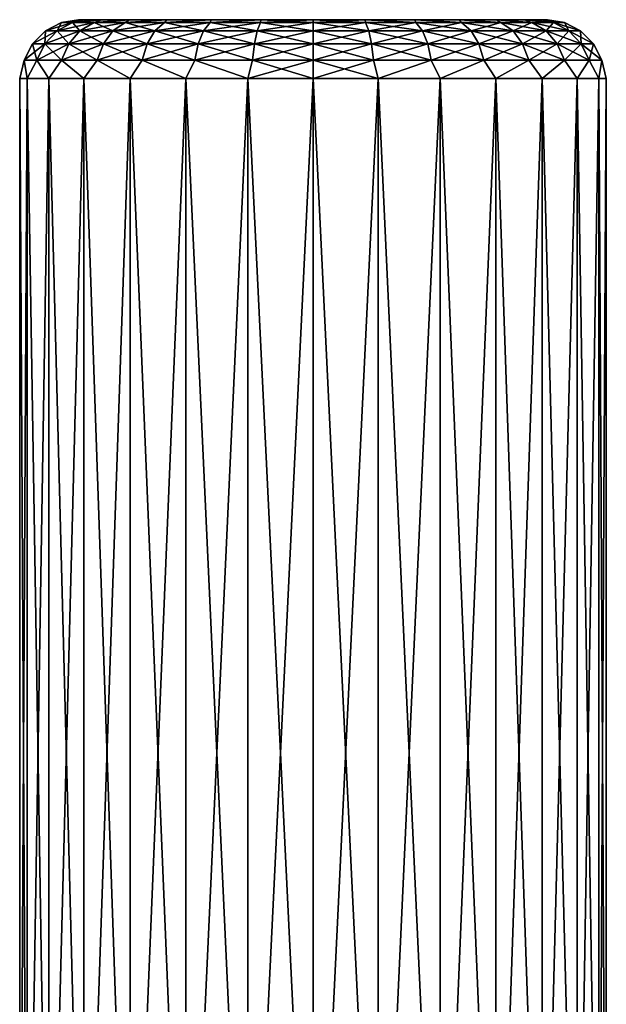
# Model space of a CAD drawing. Header units: metres. Extents: x -24 to 24, y -117 to 33.
# Tile 26 of 27: x -2.5 to 2.5, y 24.91 to 33.3. Entities that reach past the tile are written whole.
import ezdxf

# ---------------------------------------------------------------- set-up
doc = ezdxf.new("R2010")
doc.units = ezdxf.units.M
doc.layers.add('solid_ONO_BIDET_ASM_SW0002', color=7, linetype='CONTINUOUS')

msp = doc.modelspace()

# ---------------------------------------------------------------- linework, layer by layer
at = {"layer": 'solid_ONO_BIDET_ASM_SW0002'}
for points in [[(-2.281453, 33.204414, 132.239792), (-2.142706, 33.275528, 132.225204), (-2.142706, 33.275528, 131.774796)], [(-2.181742, 33.204414, 132.708893), (-2.142706, 33.275528, 132.225204), (-2.281453, 33.204414, 132.239792)], [(-2.281453, 33.204414, 131.760208), (-2.142706, 33.275528, 131.774796), (-2.049059, 33.275528, 131.334213)], [(-2.281453, 33.204414, 132.239792), (-2.142706, 33.275528, 131.774796), (-2.281453, 33.204414, 131.760208)], [(-2.281453, 33.204414, 131.760208), (-2.049059, 33.275528, 131.334213), (-2.181742, 33.204414, 131.291107)], [(-2.181742, 33.204414, 132.708893), (-2.049059, 33.275528, 132.665787), (-2.142706, 33.275528, 132.225204)], [(-1.986679, 33.204414, 133.147003), (-2.049059, 33.275528, 132.665787), (-2.181742, 33.204414, 132.708893)], [(-2.181742, 33.204414, 131.291107), (-2.049059, 33.275528, 131.334213), (-1.865859, 33.275528, 130.922745)], [(-2.181742, 33.204414, 131.291107), (-1.865859, 33.275528, 130.922745), (-1.986679, 33.204414, 130.852997)], [(-2.142706, 33.275528, 132.225204), (-1.949903, 33.299999, 132.444839), (-2, 33.299999, 131.999756)], [(-2.142706, 33.275528, 132.225204), (-2.049059, 33.275528, 132.665787), (-1.949903, 33.299999, 132.444839)], [(-2.142706, 33.275528, 131.774796), (-2, 33.299999, 131.999756), (-1.949792, 33.299999, 131.554672)], [(-2.142706, 33.275528, 131.774796), (-2.142706, 33.275528, 132.225204), (-2, 33.299999, 131.999756)], [(-2.049059, 33.275528, 131.334213), (-2.142706, 33.275528, 131.774796), (-1.949792, 33.299999, 131.554672)], [(-2.049059, 33.275528, 132.665787), (-1.802012, 33.299999, 132.867615), (-1.949903, 33.299999, 132.444839)], [(-2.049059, 33.275528, 132.665787), (-1.865859, 33.275528, 133.077255), (-1.802012, 33.299999, 132.867615)], [(-2.049059, 33.275528, 131.334213), (-1.949792, 33.299999, 131.554672), (-1.801796, 33.299999, 131.131943)], [(-1.865859, 33.275528, 130.922745), (-2.049059, 33.275528, 131.334213), (-1.801796, 33.299999, 131.131943)], [(-1.986679, 33.204414, 133.147003), (-1.865859, 33.275528, 133.077255), (-2.049059, 33.275528, 132.665787)], [(-1.949792, 33.299999, 131.554672), (-2, 33.299999, 131.999756), (-1.949903, 33.299999, 132.444839)], [(-1.704789, 33.204414, 133.535004), (-1.865859, 33.275528, 133.077255), (-1.986679, 33.204414, 133.147003)], [(-1.986679, 33.204414, 130.852997), (-1.865859, 33.275528, 130.922745), (-1.601112, 33.275528, 130.55835)], [(-1.986679, 33.204414, 130.852997), (-1.601112, 33.275528, 130.55835), (-1.704789, 33.204414, 130.464996)], [(-1.949792, 33.299999, 131.554672), (-1.949903, 33.299999, 132.444839), (-1.802012, 33.299999, 132.867615)], [(-1.801796, 33.299999, 131.131943), (-1.949792, 33.299999, 131.554672), (-1.802012, 33.299999, 132.867615)], [(-1.865859, 33.275528, 133.077255), (-1.563746, 33.299999, 133.246872), (-1.802012, 33.299999, 132.867615)], [(-1.865859, 33.275528, 133.077255), (-1.601112, 33.275528, 133.44165), (-1.563746, 33.299999, 133.246872)], [(-1.865859, 33.275528, 130.922745), (-1.801796, 33.299999, 131.131943), (-1.563436, 33.299999, 130.752731)], [(-1.601112, 33.275528, 130.55835), (-1.865859, 33.275528, 130.922745), (-1.563436, 33.299999, 130.752731)], [(-1.704789, 33.204414, 133.535004), (-1.601112, 33.275528, 133.44165), (-1.865859, 33.275528, 133.077255)], [(-1.801796, 33.299999, 131.131943), (-1.802012, 33.299999, 132.867615), (-1.563746, 33.299999, 133.246872)], [(-1.563436, 33.299999, 130.752731), (-1.801796, 33.299999, 131.131943), (-1.563746, 33.299999, 133.246872)], [(-1.348391, 33.204414, 133.855896), (-1.601112, 33.275528, 133.44165), (-1.704789, 33.204414, 133.535004)], [(-1.704789, 33.204414, 130.464996), (-1.601112, 33.275528, 130.55835), (-1.266388, 33.275528, 130.256973)], [(-1.704789, 33.204414, 130.464996), (-1.266388, 33.275528, 130.256973), (-1.348391, 33.204414, 130.144104)], [(-1.601112, 33.275528, 133.44165), (-1.247054, 33.299999, 133.563599), (-1.563746, 33.299999, 133.246872)], [(-1.601112, 33.275528, 133.44165), (-1.266388, 33.275528, 133.743027), (-1.247054, 33.299999, 133.563599)], [(-1.601112, 33.275528, 130.55835), (-1.563436, 33.299999, 130.752731), (-1.246665, 33.299999, 130.436081)], [(-1.266388, 33.275528, 130.256973), (-1.601112, 33.275528, 130.55835), (-1.246665, 33.299999, 130.436081)], [(-1.348391, 33.204414, 133.855896), (-1.266388, 33.275528, 133.743027), (-1.601112, 33.275528, 133.44165)], [(-1.563436, 33.299999, 130.752731), (-1.563746, 33.299999, 133.246872), (-1.247054, 33.299999, 133.563599)], [(-1.246665, 33.299999, 130.436081), (-1.563436, 33.299999, 130.752731), (-1.247054, 33.299999, 133.563599)], [(-0.933062, 33.204414, 134.095688), (-1.266388, 33.275528, 133.743027), (-1.348391, 33.204414, 133.855896)], [(-1.348391, 33.204414, 130.144104), (-1.266388, 33.275528, 130.256973), (-0.876318, 33.275528, 130.031754)], [(-1.348391, 33.204414, 130.144104), (-0.876318, 33.275528, 130.031754), (-0.933062, 33.204414, 129.904312)], [(-1.266388, 33.275528, 133.743027), (-0.867818, 33.299999, 133.80191), (-1.247054, 33.299999, 133.563599)], [(-1.266388, 33.275528, 133.743027), (-0.876318, 33.275528, 133.968246), (-0.867818, 33.299999, 133.80191)], [(-1.266388, 33.275528, 130.256973), (-1.246665, 33.299999, 130.436081), (-0.867372, 33.299999, 130.197876)], [(-0.876318, 33.275528, 130.031754), (-1.266388, 33.275528, 130.256973), (-0.867372, 33.299999, 130.197876)], [(-0.933062, 33.204414, 134.095688), (-0.876318, 33.275528, 133.968246), (-1.266388, 33.275528, 133.743027)], [(-1.246665, 33.299999, 130.436081), (-1.247054, 33.299999, 133.563599), (-0.867818, 33.299999, 133.80191)], [(-0.867372, 33.299999, 130.197876), (-1.246665, 33.299999, 130.436081), (-0.867818, 33.299999, 133.80191)], [(-0.476954, 33.204414, 134.243896), (-0.876318, 33.275528, 133.968246), (-0.933062, 33.204414, 134.095688)], [(-0.933062, 33.204414, 129.904312), (-0.876318, 33.275528, 130.031754), (-0.447948, 33.275528, 129.892578)], [(-0.933062, 33.204414, 129.904312), (-0.447948, 33.275528, 129.892578), (-0.476954, 33.204414, 129.756104)], [(-0.876318, 33.275528, 133.968246), (-0.445053, 33.299999, 133.94986), (-0.867818, 33.299999, 133.80191)], [(-0.876318, 33.275528, 133.968246), (-0.447948, 33.275528, 134.107422), (-0.445053, 33.299999, 133.94986)], [(-0.876318, 33.275528, 130.031754), (-0.867372, 33.299999, 130.197876), (-0.444602, 33.299999, 130.050049)], [(-0.447948, 33.275528, 129.892578), (-0.876318, 33.275528, 130.031754), (-0.444602, 33.299999, 130.050049)], [(-0.476954, 33.204414, 134.243896), (-0.447948, 33.275528, 134.107422), (-0.876318, 33.275528, 133.968246)], [(-0.867372, 33.299999, 130.197876), (-0.867818, 33.299999, 133.80191), (-0.445053, 33.299999, 133.94986)], [(-0.444602, 33.299999, 130.050049), (-0.867372, 33.299999, 130.197876), (-0.445053, 33.299999, 133.94986)], [(-0.476954, 33.204414, 129.756104), (0, 33.275528, 129.84549), (0, 33.204414, 129.705978)], [(-0.476954, 33.204414, 129.756104), (-0.447948, 33.275528, 129.892578), (0, 33.275528, 129.84549)], [(-0.476954, 33.204414, 134.243896), (0, 33.204414, 134.294022), (-0.447948, 33.275528, 134.107422)], [(-0.447948, 33.275528, 129.892578), (0, 33.299999, 130), (0, 33.275528, 129.84549)], [(-0.447948, 33.275528, 129.892578), (-0.444602, 33.299999, 130.050049), (0, 33.299999, 130)], [(-0.447948, 33.275528, 134.107422), (0, 33.275528, 134.15451), (-0.445053, 33.299999, 133.94986)], [(-0.447948, 33.275528, 134.107422), (0, 33.204414, 134.294022), (0, 33.275528, 134.15451)], [(-0.445053, 33.299999, 133.94986), (0, 33.275528, 134.15451), (0, 33.299999, 134)], [(-0.444602, 33.299999, 130.050049), (-0.445053, 33.299999, 133.94986), (0, 33.299999, 134)], [(-0.444602, 33.299999, 130.050049), (0, 33.299999, 134), (0, 33.299999, 130)], [(0, 33.299999, 130), (0, 33.299999, 134), (0.444602, 33.299999, 133.949951)], [(0.447948, 33.275528, 134.107422), (0.444602, 33.299999, 133.949951), (0, 33.299999, 134)], [(0, 33.275528, 134.15451), (0.447948, 33.275528, 134.107422), (0, 33.299999, 134)], [(0, 33.299999, 130), (0.444602, 33.299999, 133.949951), (0.445053, 33.299999, 130.05014)], [(0, 33.275528, 129.84549), (0, 33.299999, 130), (0.445053, 33.299999, 130.05014)], [(0.447948, 33.275528, 129.892578), (0, 33.275528, 129.84549), (0.445053, 33.299999, 130.05014)], [(0, 33.204414, 129.705978), (0, 33.275528, 129.84549), (0.447948, 33.275528, 129.892578)], [(0.476954, 33.204414, 129.756104), (0, 33.204414, 129.705978), (0.447948, 33.275528, 129.892578)], [(0.476954, 33.204414, 134.243896), (0.447948, 33.275528, 134.107422), (0, 33.275528, 134.15451)], [(0.476954, 33.204414, 134.243896), (0, 33.275528, 134.15451), (0, 33.204414, 134.294022)], [(0.445053, 33.299999, 130.05014), (0.444602, 33.299999, 133.949951), (0.867372, 33.299999, 133.802124)], [(0.876318, 33.275528, 133.968246), (0.867372, 33.299999, 133.802124), (0.444602, 33.299999, 133.949951)], [(0.447948, 33.275528, 134.107422), (0.876318, 33.275528, 133.968246), (0.444602, 33.299999, 133.949951)], [(0.445053, 33.299999, 130.05014), (0.867372, 33.299999, 133.802124), (0.867818, 33.299999, 130.19809)], [(0.876318, 33.275528, 130.031754), (0.445053, 33.299999, 130.05014), (0.867818, 33.299999, 130.19809)], [(0.876318, 33.275528, 130.031754), (0.447948, 33.275528, 129.892578), (0.445053, 33.299999, 130.05014)], [(0.476954, 33.204414, 129.756104), (0.447948, 33.275528, 129.892578), (0.876318, 33.275528, 130.031754)], [(0.933062, 33.204414, 134.095688), (0.876318, 33.275528, 133.968246), (0.447948, 33.275528, 134.107422)], [(0.933062, 33.204414, 134.095688), (0.447948, 33.275528, 134.107422), (0.476954, 33.204414, 134.243896)], [(0.476954, 33.204414, 129.756104), (0.876318, 33.275528, 130.031754), (0.933062, 33.204414, 129.904312)], [(0.867818, 33.299999, 130.19809), (0.867372, 33.299999, 133.802124), (1.246665, 33.299999, 133.563919)], [(1.266388, 33.275528, 133.743027), (1.246665, 33.299999, 133.563919), (0.867372, 33.299999, 133.802124)], [(0.876318, 33.275528, 133.968246), (1.266388, 33.275528, 133.743027), (0.867372, 33.299999, 133.802124)], [(0.867818, 33.299999, 130.19809), (1.246665, 33.299999, 133.563919), (1.247054, 33.299999, 130.436401)], [(1.266388, 33.275528, 130.256973), (0.867818, 33.299999, 130.19809), (1.247054, 33.299999, 130.436401)], [(1.266388, 33.275528, 130.256973), (0.876318, 33.275528, 130.031754), (0.867818, 33.299999, 130.19809)], [(0.933062, 33.204414, 129.904312), (0.876318, 33.275528, 130.031754), (1.266388, 33.275528, 130.256973)], [(1.348391, 33.204414, 133.855896), (1.266388, 33.275528, 133.743027), (0.876318, 33.275528, 133.968246)], [(1.348391, 33.204414, 133.855896), (0.876318, 33.275528, 133.968246), (0.933062, 33.204414, 134.095688)], [(0.933062, 33.204414, 129.904312), (1.266388, 33.275528, 130.256973), (1.348391, 33.204414, 130.144104)], [(1.247054, 33.299999, 130.436401), (1.246665, 33.299999, 133.563919), (1.563436, 33.299999, 133.247269)], [(1.601112, 33.275528, 133.44165), (1.563436, 33.299999, 133.247269), (1.246665, 33.299999, 133.563919)], [(1.266388, 33.275528, 133.743027), (1.601112, 33.275528, 133.44165), (1.246665, 33.299999, 133.563919)], [(1.247054, 33.299999, 130.436401), (1.563436, 33.299999, 133.247269), (1.563746, 33.299999, 130.753128)], [(1.601112, 33.275528, 130.55835), (1.247054, 33.299999, 130.436401), (1.563746, 33.299999, 130.753128)], [(1.601112, 33.275528, 130.55835), (1.266388, 33.275528, 130.256973), (1.247054, 33.299999, 130.436401)], [(1.348391, 33.204414, 130.144104), (1.266388, 33.275528, 130.256973), (1.601112, 33.275528, 130.55835)], [(1.704789, 33.204414, 133.535004), (1.601112, 33.275528, 133.44165), (1.266388, 33.275528, 133.743027)], [(1.704789, 33.204414, 133.535004), (1.266388, 33.275528, 133.743027), (1.348391, 33.204414, 133.855896)], [(1.348391, 33.204414, 130.144104), (1.601112, 33.275528, 130.55835), (1.704789, 33.204414, 130.464996)], [(1.563746, 33.299999, 130.753128), (1.563436, 33.299999, 133.247269), (1.801796, 33.299999, 132.868057)], [(1.865859, 33.275528, 133.077255), (1.801796, 33.299999, 132.868057), (1.563436, 33.299999, 133.247269)], [(1.601112, 33.275528, 133.44165), (1.865859, 33.275528, 133.077255), (1.563436, 33.299999, 133.247269)], [(1.563746, 33.299999, 130.753128), (1.801796, 33.299999, 132.868057), (1.802012, 33.299999, 131.132385)], [(1.865859, 33.275528, 130.922745), (1.563746, 33.299999, 130.753128), (1.802012, 33.299999, 131.132385)], [(1.865859, 33.275528, 130.922745), (1.601112, 33.275528, 130.55835), (1.563746, 33.299999, 130.753128)], [(1.704789, 33.204414, 130.464996), (1.601112, 33.275528, 130.55835), (1.865859, 33.275528, 130.922745)], [(1.986679, 33.204414, 133.147003), (1.865859, 33.275528, 133.077255), (1.601112, 33.275528, 133.44165)], [(1.986679, 33.204414, 133.147003), (1.601112, 33.275528, 133.44165), (1.704789, 33.204414, 133.535004)], [(1.704789, 33.204414, 130.464996), (1.865859, 33.275528, 130.922745), (1.986679, 33.204414, 130.852997)], [(1.802012, 33.299999, 131.132385), (1.801796, 33.299999, 132.868057), (1.949792, 33.299999, 132.445328)], [(2.049059, 33.275528, 132.665787), (1.949792, 33.299999, 132.445328), (1.801796, 33.299999, 132.868057)], [(1.865859, 33.275528, 133.077255), (2.049059, 33.275528, 132.665787), (1.801796, 33.299999, 132.868057)], [(1.802012, 33.299999, 131.132385), (1.949792, 33.299999, 132.445328), (1.949903, 33.299999, 131.555161)], [(2.049059, 33.275528, 131.334213), (1.802012, 33.299999, 131.132385), (1.949903, 33.299999, 131.555161)], [(2.049059, 33.275528, 131.334213), (1.865859, 33.275528, 130.922745), (1.802012, 33.299999, 131.132385)], [(1.986679, 33.204414, 130.852997), (1.865859, 33.275528, 130.922745), (2.049059, 33.275528, 131.334213)], [(2.181742, 33.204414, 132.708893), (2.049059, 33.275528, 132.665787), (1.865859, 33.275528, 133.077255)], [(2.181742, 33.204414, 132.708893), (1.865859, 33.275528, 133.077255), (1.986679, 33.204414, 133.147003)], [(1.949903, 33.299999, 131.555161), (1.949792, 33.299999, 132.445328), (2, 33.299999, 132.000244)], [(2.142706, 33.275528, 132.225204), (2, 33.299999, 132.000244), (1.949792, 33.299999, 132.445328)], [(2.049059, 33.275528, 132.665787), (2.142706, 33.275528, 132.225204), (1.949792, 33.299999, 132.445328)], [(2.142706, 33.275528, 131.774796), (1.949903, 33.299999, 131.555161), (2, 33.299999, 132.000244)], [(2.142706, 33.275528, 131.774796), (2.049059, 33.275528, 131.334213), (1.949903, 33.299999, 131.555161)], [(1.986679, 33.204414, 130.852997), (2.049059, 33.275528, 131.334213), (2.181742, 33.204414, 131.291107)], [(2.142706, 33.275528, 132.225204), (2.142706, 33.275528, 131.774796), (2, 33.299999, 132.000244)], [(2.181742, 33.204414, 131.291107), (2.049059, 33.275528, 131.334213), (2.142706, 33.275528, 131.774796)], [(2.281453, 33.204414, 132.239792), (2.142706, 33.275528, 132.225204), (2.049059, 33.275528, 132.665787)], [(2.281453, 33.204414, 132.239792), (2.049059, 33.275528, 132.665787), (2.181742, 33.204414, 132.708893)], [(2.281453, 33.204414, 131.760208), (2.142706, 33.275528, 131.774796), (2.142706, 33.275528, 132.225204)], [(2.181742, 33.204414, 131.291107), (2.142706, 33.275528, 131.774796), (2.281453, 33.204414, 131.760208)], [(2.281453, 33.204414, 131.760208), (2.142706, 33.275528, 132.225204), (2.281453, 33.204414, 132.239792)], [(-2.181742, 33.204414, 131.291107), (-2.286999, 33.093639, 131.256912), (-2.39152, 33.093639, 131.748642)], [(-2.281453, 33.204414, 131.760208), (-2.39152, 33.093639, 131.748642), (-2.39152, 33.093639, 132.251358)], [(-2.281453, 33.204414, 131.760208), (-2.181742, 33.204414, 131.291107), (-2.39152, 33.093639, 131.748642)], [(-2.281453, 33.204414, 132.239792), (-2.39152, 33.093639, 132.251358), (-2.286999, 33.093639, 132.743088)], [(-2.281453, 33.204414, 132.239792), (-2.281453, 33.204414, 131.760208), (-2.39152, 33.093639, 132.251358)], [(-1.986679, 33.204414, 130.852997), (-2.082525, 33.093639, 130.797653), (-2.286999, 33.093639, 131.256912)], [(-2.181742, 33.204414, 131.291107), (-1.986679, 33.204414, 130.852997), (-2.286999, 33.093639, 131.256912)], [(-2.181742, 33.204414, 132.708893), (-2.286999, 33.093639, 132.743088), (-2.082525, 33.093639, 133.202347)], [(-2.181742, 33.204414, 132.708893), (-2.281453, 33.204414, 132.239792), (-2.286999, 33.093639, 132.743088)], [(-1.986679, 33.204414, 133.147003), (-2.181742, 33.204414, 132.708893), (-2.082525, 33.093639, 133.202347)], [(-1.704789, 33.204414, 130.464996), (-1.787035, 33.093639, 130.390945), (-2.082525, 33.093639, 130.797653)], [(-1.986679, 33.204414, 130.852997), (-1.704789, 33.204414, 130.464996), (-2.082525, 33.093639, 130.797653)], [(-1.986679, 33.204414, 133.147003), (-2.082525, 33.093639, 133.202347), (-1.787035, 33.093639, 133.609055)], [(-1.704789, 33.204414, 133.535004), (-1.986679, 33.204414, 133.147003), (-1.787035, 33.093639, 133.609055)], [(-1.348391, 33.204414, 130.144104), (-1.413443, 33.093639, 130.054565), (-1.787035, 33.093639, 130.390945)], [(-1.704789, 33.204414, 130.464996), (-1.348391, 33.204414, 130.144104), (-1.787035, 33.093639, 130.390945)], [(-1.704789, 33.204414, 133.535004), (-1.787035, 33.093639, 133.609055), (-1.413443, 33.093639, 133.945435)], [(-1.348391, 33.204414, 133.855896), (-1.704789, 33.204414, 133.535004), (-1.413443, 33.093639, 133.945435)], [(-0.933062, 33.204414, 129.904312), (-0.978077, 33.093639, 129.803207), (-1.413443, 33.093639, 130.054565)], [(-1.348391, 33.204414, 130.144104), (-0.933062, 33.204414, 129.904312), (-1.413443, 33.093639, 130.054565)], [(-1.348391, 33.204414, 133.855896), (-1.413443, 33.093639, 133.945435), (-0.978077, 33.093639, 134.196793)], [(-0.933062, 33.204414, 134.095688), (-1.348391, 33.204414, 133.855896), (-0.978077, 33.093639, 134.196793)], [(-0.476954, 33.204414, 129.756104), (-0.499964, 33.093639, 129.647858), (-0.978077, 33.093639, 129.803207)], [(-0.933062, 33.204414, 129.904312), (-0.476954, 33.204414, 129.756104), (-0.978077, 33.093639, 129.803207)], [(-0.933062, 33.204414, 134.095688), (-0.978077, 33.093639, 134.196793), (-0.499964, 33.093639, 134.352142)], [(-0.476954, 33.204414, 134.243896), (-0.933062, 33.204414, 134.095688), (-0.499964, 33.093639, 134.352142)], [(-0.499964, 33.093639, 129.647858), (0, 33.204414, 129.705978), (0, 33.093639, 129.595306)], [(-0.476954, 33.204414, 134.243896), (-0.499964, 33.093639, 134.352142), (0, 33.093639, 134.404694)], [(-0.476954, 33.204414, 129.756104), (0, 33.204414, 129.705978), (-0.499964, 33.093639, 129.647858)], [(-0.476954, 33.204414, 134.243896), (0, 33.093639, 134.404694), (0, 33.204414, 134.294022)], [(0.476954, 33.204414, 129.756104), (0.499964, 33.093639, 129.647858), (0, 33.093639, 129.595306)], [(0.476954, 33.204414, 129.756104), (0, 33.093639, 129.595306), (0, 33.204414, 129.705978)], [(0, 33.204414, 134.294022), (0, 33.093639, 134.404694), (0.499964, 33.093639, 134.352142)], [(0.476954, 33.204414, 134.243896), (0, 33.204414, 134.294022), (0.499964, 33.093639, 134.352142)], [(0.476954, 33.204414, 134.243896), (0.499964, 33.093639, 134.352142), (0.978077, 33.093639, 134.196793)], [(0.933062, 33.204414, 134.095688), (0.476954, 33.204414, 134.243896), (0.978077, 33.093639, 134.196793)], [(0.476954, 33.204414, 129.756104), (0.933062, 33.204414, 129.904312), (0.499964, 33.093639, 129.647858)], [(0.933062, 33.204414, 129.904312), (0.978077, 33.093639, 129.803207), (0.499964, 33.093639, 129.647858)], [(0.933062, 33.204414, 134.095688), (0.978077, 33.093639, 134.196793), (1.413443, 33.093639, 133.945435)], [(1.348391, 33.204414, 133.855896), (0.933062, 33.204414, 134.095688), (1.413443, 33.093639, 133.945435)], [(0.933062, 33.204414, 129.904312), (1.348391, 33.204414, 130.144104), (0.978077, 33.093639, 129.803207)], [(1.348391, 33.204414, 130.144104), (1.413443, 33.093639, 130.054565), (0.978077, 33.093639, 129.803207)], [(1.348391, 33.204414, 133.855896), (1.413443, 33.093639, 133.945435), (1.787035, 33.093639, 133.609055)], [(1.704789, 33.204414, 133.535004), (1.348391, 33.204414, 133.855896), (1.787035, 33.093639, 133.609055)], [(1.348391, 33.204414, 130.144104), (1.704789, 33.204414, 130.464996), (1.413443, 33.093639, 130.054565)], [(1.704789, 33.204414, 130.464996), (1.787035, 33.093639, 130.390945), (1.413443, 33.093639, 130.054565)], [(1.704789, 33.204414, 133.535004), (1.787035, 33.093639, 133.609055), (2.082525, 33.093639, 133.202347)], [(1.986679, 33.204414, 133.147003), (1.704789, 33.204414, 133.535004), (2.082525, 33.093639, 133.202347)], [(1.704789, 33.204414, 130.464996), (1.986679, 33.204414, 130.852997), (1.787035, 33.093639, 130.390945)], [(1.986679, 33.204414, 130.852997), (2.082525, 33.093639, 130.797653), (1.787035, 33.093639, 130.390945)], [(1.986679, 33.204414, 133.147003), (2.082525, 33.093639, 133.202347), (2.286999, 33.093639, 132.743088)], [(2.181742, 33.204414, 132.708893), (1.986679, 33.204414, 133.147003), (2.286999, 33.093639, 132.743088)], [(1.986679, 33.204414, 130.852997), (2.181742, 33.204414, 131.291107), (2.082525, 33.093639, 130.797653)], [(2.181742, 33.204414, 131.291107), (2.286999, 33.093639, 131.256912), (2.082525, 33.093639, 130.797653)], [(2.181742, 33.204414, 132.708893), (2.286999, 33.093639, 132.743088), (2.39152, 33.093639, 132.251358)], [(2.281453, 33.204414, 132.239792), (2.181742, 33.204414, 132.708893), (2.39152, 33.093639, 132.251358)], [(2.181742, 33.204414, 131.291107), (2.281453, 33.204414, 131.760208), (2.286999, 33.093639, 131.256912)], [(2.281453, 33.204414, 132.239792), (2.39152, 33.093639, 132.251358), (2.39152, 33.093639, 131.748642)], [(2.281453, 33.204414, 131.760208), (2.39152, 33.093639, 131.748642), (2.286999, 33.093639, 131.256912)], [(2.281453, 33.204414, 131.760208), (2.281453, 33.204414, 132.239792), (2.39152, 33.093639, 131.748642)], [(-2.286999, 33.093639, 131.256912), (-2.354506, 32.95406, 131.23497), (-2.462112, 32.95406, 131.741226)], [(-2.39152, 33.093639, 131.748642), (-2.462112, 32.95406, 131.741226), (-2.462112, 32.95406, 132.258774)], [(-2.39152, 33.093639, 131.748642), (-2.286999, 33.093639, 131.256912), (-2.462112, 32.95406, 131.741226)], [(-2.39152, 33.093639, 132.251358), (-2.462112, 32.95406, 132.258774), (-2.354506, 32.95406, 132.76503)], [(-2.39152, 33.093639, 132.251358), (-2.39152, 33.093639, 131.748642), (-2.462112, 32.95406, 132.258774)], [(-2.286999, 33.093639, 132.743088), (-2.39152, 33.093639, 132.251358), (-2.354506, 32.95406, 132.76503)], [(-2.082525, 33.093639, 130.797653), (-2.143996, 32.95406, 130.762161), (-2.354506, 32.95406, 131.23497)], [(-2.286999, 33.093639, 131.256912), (-2.082525, 33.093639, 130.797653), (-2.354506, 32.95406, 131.23497)], [(-2.286999, 33.093639, 132.743088), (-2.354506, 32.95406, 132.76503), (-2.143996, 32.95406, 133.237839)], [(-2.082525, 33.093639, 133.202347), (-2.286999, 33.093639, 132.743088), (-2.143996, 32.95406, 133.237839)], [(-1.787035, 33.093639, 130.390945), (-1.839784, 32.95406, 130.343445), (-2.143996, 32.95406, 130.762161)], [(-2.082525, 33.093639, 130.797653), (-1.787035, 33.093639, 130.390945), (-2.143996, 32.95406, 130.762161)], [(-2.082525, 33.093639, 133.202347), (-2.143996, 32.95406, 133.237839), (-1.839784, 32.95406, 133.656555)], [(-1.787035, 33.093639, 133.609055), (-2.082525, 33.093639, 133.202347), (-1.839784, 32.95406, 133.656555)], [(-1.413443, 33.093639, 130.054565), (-1.455164, 32.95406, 129.997131), (-1.839784, 32.95406, 130.343445)], [(-1.787035, 33.093639, 130.390945), (-1.413443, 33.093639, 130.054565), (-1.839784, 32.95406, 130.343445)], [(-1.787035, 33.093639, 133.609055), (-1.839784, 32.95406, 133.656555), (-1.455164, 32.95406, 134.002869)], [(-1.413443, 33.093639, 133.945435), (-1.787035, 33.093639, 133.609055), (-1.455164, 32.95406, 134.002869)], [(-0.978077, 33.093639, 129.803207), (-1.006947, 32.95406, 129.738358), (-1.455164, 32.95406, 129.997131)], [(-1.413443, 33.093639, 130.054565), (-0.978077, 33.093639, 129.803207), (-1.455164, 32.95406, 129.997131)], [(-1.413443, 33.093639, 133.945435), (-1.455164, 32.95406, 134.002869), (-1.006947, 32.95406, 134.261642)], [(-0.978077, 33.093639, 134.196793), (-1.413443, 33.093639, 133.945435), (-1.006947, 32.95406, 134.261642)], [(-0.499964, 33.093639, 129.647858), (-0.514722, 32.95406, 129.57843), (-1.006947, 32.95406, 129.738358)], [(-0.978077, 33.093639, 129.803207), (-0.499964, 33.093639, 129.647858), (-1.006947, 32.95406, 129.738358)], [(-0.978077, 33.093639, 134.196793), (-1.006947, 32.95406, 134.261642), (-0.514722, 32.95406, 134.42157)], [(-0.499964, 33.093639, 134.352142), (-0.978077, 33.093639, 134.196793), (-0.514722, 32.95406, 134.42157)], [(-0.499964, 33.093639, 134.352142), (-0.514722, 32.95406, 134.42157), (0, 32.95406, 134.475677)], [(-0.514722, 32.95406, 129.57843), (0, 33.093639, 129.595306), (0, 32.95406, 129.524323)], [(-0.499964, 33.093639, 129.647858), (0, 33.093639, 129.595306), (-0.514722, 32.95406, 129.57843)], [(-0.499964, 33.093639, 134.352142), (0, 32.95406, 134.475677), (0, 33.093639, 134.404694)], [(0, 33.093639, 134.404694), (0, 32.95406, 134.475677), (0.514722, 32.95406, 134.42157)], [(0.499964, 33.093639, 134.352142), (0, 33.093639, 134.404694), (0.514722, 32.95406, 134.42157)], [(0.499964, 33.093639, 129.647858), (0.514722, 32.95406, 129.57843), (0, 32.95406, 129.524323)], [(0.499964, 33.093639, 129.647858), (0, 32.95406, 129.524323), (0, 33.093639, 129.595306)], [(0.499964, 33.093639, 134.352142), (0.514722, 32.95406, 134.42157), (1.006947, 32.95406, 134.261642)], [(0.978077, 33.093639, 134.196793), (0.499964, 33.093639, 134.352142), (1.006947, 32.95406, 134.261642)], [(0.499964, 33.093639, 129.647858), (0.978077, 33.093639, 129.803207), (0.514722, 32.95406, 129.57843)], [(0.978077, 33.093639, 129.803207), (1.006947, 32.95406, 129.738358), (0.514722, 32.95406, 129.57843)], [(0.978077, 33.093639, 134.196793), (1.006947, 32.95406, 134.261642), (1.455164, 32.95406, 134.002869)], [(1.413443, 33.093639, 133.945435), (0.978077, 33.093639, 134.196793), (1.455164, 32.95406, 134.002869)], [(0.978077, 33.093639, 129.803207), (1.413443, 33.093639, 130.054565), (1.006947, 32.95406, 129.738358)], [(1.413443, 33.093639, 130.054565), (1.455164, 32.95406, 129.997131), (1.006947, 32.95406, 129.738358)], [(1.413443, 33.093639, 133.945435), (1.455164, 32.95406, 134.002869), (1.839784, 32.95406, 133.656555)], [(1.787035, 33.093639, 133.609055), (1.413443, 33.093639, 133.945435), (1.839784, 32.95406, 133.656555)], [(1.413443, 33.093639, 130.054565), (1.787035, 33.093639, 130.390945), (1.455164, 32.95406, 129.997131)], [(1.787035, 33.093639, 130.390945), (1.839784, 32.95406, 130.343445), (1.455164, 32.95406, 129.997131)], [(1.787035, 33.093639, 133.609055), (1.839784, 32.95406, 133.656555), (2.143996, 32.95406, 133.237839)], [(2.082525, 33.093639, 133.202347), (1.787035, 33.093639, 133.609055), (2.143996, 32.95406, 133.237839)], [(1.787035, 33.093639, 130.390945), (2.082525, 33.093639, 130.797653), (1.839784, 32.95406, 130.343445)], [(2.082525, 33.093639, 130.797653), (2.143996, 32.95406, 130.762161), (1.839784, 32.95406, 130.343445)], [(2.082525, 33.093639, 133.202347), (2.143996, 32.95406, 133.237839), (2.354506, 32.95406, 132.76503)], [(2.286999, 33.093639, 132.743088), (2.082525, 33.093639, 133.202347), (2.354506, 32.95406, 132.76503)], [(2.082525, 33.093639, 130.797653), (2.286999, 33.093639, 131.256912), (2.143996, 32.95406, 130.762161)], [(2.286999, 33.093639, 131.256912), (2.354506, 32.95406, 131.23497), (2.143996, 32.95406, 130.762161)], [(2.286999, 33.093639, 132.743088), (2.354506, 32.95406, 132.76503), (2.462112, 32.95406, 132.258774)], [(2.39152, 33.093639, 132.251358), (2.286999, 33.093639, 132.743088), (2.462112, 32.95406, 132.258774)], [(2.286999, 33.093639, 131.256912), (2.39152, 33.093639, 131.748642), (2.354506, 32.95406, 131.23497)], [(2.39152, 33.093639, 131.748642), (2.462112, 32.95406, 131.741226), (2.354506, 32.95406, 131.23497)], [(2.39152, 33.093639, 132.251358), (2.462112, 32.95406, 132.258774), (2.462112, 32.95406, 131.741226)], [(2.39152, 33.093639, 131.748642), (2.39152, 33.093639, 132.251358), (2.462112, 32.95406, 131.741226)], [(-2.462112, 32.95406, 132.258774), (-2.5, 32.799999, 131.999985), (-2.437324, 32.799999, 132.55629)], [(-2.462112, 32.95406, 131.741226), (-2.437317, 32.799999, 131.44368), (-2.5, 32.799999, 131.999985)], [(-2.462112, 32.95406, 132.258774), (-2.462112, 32.95406, 131.741226), (-2.5, 32.799999, 131.999985)], [(-2.354506, 32.95406, 132.76503), (-2.462112, 32.95406, 132.258774), (-2.437324, 32.799999, 132.55629)], [(-2.462112, 32.95406, 131.741226), (-2.354506, 32.95406, 131.23497), (-2.437317, 32.799999, 131.44368)], [(-2.354506, 32.95406, 132.76503), (-2.437324, 32.799999, 132.55629), (-2.252432, 32.799999, 133.084686)], [(-2.354506, 32.95406, 131.23497), (-2.252417, 32.799999, 130.915283), (-2.437317, 32.799999, 131.44368)], [(-2.143996, 32.95406, 133.237839), (-2.354506, 32.95406, 132.76503), (-2.252432, 32.799999, 133.084686)], [(-2.354506, 32.95406, 131.23497), (-2.143996, 32.95406, 130.762161), (-2.252417, 32.799999, 130.915283)], [(-2.143996, 32.95406, 133.237839), (-2.252432, 32.799999, 133.084686), (-1.954594, 32.799999, 133.558701)], [(-2.143996, 32.95406, 130.762161), (-1.954573, 32.799999, 130.441269), (-2.252417, 32.799999, 130.915283)], [(-1.839784, 32.95406, 133.656555), (-2.143996, 32.95406, 133.237839), (-1.954594, 32.799999, 133.558701)], [(-2.143996, 32.95406, 130.762161), (-1.839784, 32.95406, 130.343445), (-1.954573, 32.799999, 130.441269)], [(-1.839784, 32.95406, 133.656555), (-1.954594, 32.799999, 133.558701), (-1.558745, 32.799999, 133.954559)], [(-1.839784, 32.95406, 130.343445), (-1.558719, 32.799999, 130.04541), (-1.954573, 32.799999, 130.441269)], [(-1.455164, 32.95406, 134.002869), (-1.839784, 32.95406, 133.656555), (-1.558745, 32.799999, 133.954559)], [(-1.839784, 32.95406, 130.343445), (-1.455164, 32.95406, 129.997131), (-1.558719, 32.799999, 130.04541)], [(-1.455164, 32.95406, 134.002869), (-1.558745, 32.799999, 133.954559), (-1.084736, 32.799999, 134.252411)], [(-1.455164, 32.95406, 129.997131), (-1.084705, 32.799999, 129.747574), (-1.558719, 32.799999, 130.04541)], [(-1.006947, 32.95406, 134.261642), (-1.455164, 32.95406, 134.002869), (-1.084736, 32.799999, 134.252411)], [(-1.455164, 32.95406, 129.997131), (-1.006947, 32.95406, 129.738358), (-1.084705, 32.799999, 129.747574)], [(-1.006947, 32.95406, 134.261642), (-1.084736, 32.799999, 134.252411), (-0.556335, 32.799999, 134.437317)], [(-1.006947, 32.95406, 129.738358), (-0.5563, 32.799999, 129.562683), (-1.084705, 32.799999, 129.747574)], [(-0.514722, 32.95406, 134.42157), (-1.006947, 32.95406, 134.261642), (-0.556335, 32.799999, 134.437317)], [(-1.006947, 32.95406, 129.738358), (-0.514722, 32.95406, 129.57843), (-0.5563, 32.799999, 129.562683)], [(-0.514722, 32.95406, 134.42157), (-0.556335, 32.799999, 134.437317), (0, 32.799999, 134.5)], [(-0.5563, 32.799999, 129.562683), (0, 32.95406, 129.524323), (0, 32.799999, 129.5)], [(-0.514722, 32.95406, 129.57843), (0, 32.95406, 129.524323), (-0.5563, 32.799999, 129.562683)], [(-0.514722, 32.95406, 134.42157), (0, 32.799999, 134.5), (0, 32.95406, 134.475677)], [(0, 32.95406, 134.475677), (0, 32.799999, 134.5), (0.5563, 32.799999, 134.437317)], [(0.514722, 32.95406, 134.42157), (0, 32.95406, 134.475677), (0.5563, 32.799999, 134.437317)], [(0.514722, 32.95406, 129.57843), (0.556335, 32.799999, 129.562683), (0, 32.799999, 129.5)], [(0, 32.95406, 129.524323), (0.514722, 32.95406, 129.57843), (0, 32.799999, 129.5)], [(1.006947, 32.95406, 134.261642), (0.514722, 32.95406, 134.42157), (0.5563, 32.799999, 134.437317)], [(0.514722, 32.95406, 129.57843), (1.006947, 32.95406, 129.738358), (0.556335, 32.799999, 129.562683)], [(1.006947, 32.95406, 134.261642), (0.5563, 32.799999, 134.437317), (1.084705, 32.799999, 134.252426)], [(1.006947, 32.95406, 129.738358), (1.084736, 32.799999, 129.747589), (0.556335, 32.799999, 129.562683)], [(1.455164, 32.95406, 134.002869), (1.006947, 32.95406, 134.261642), (1.084705, 32.799999, 134.252426)], [(1.006947, 32.95406, 129.738358), (1.455164, 32.95406, 129.997131), (1.084736, 32.799999, 129.747589)], [(1.455164, 32.95406, 134.002869), (1.084705, 32.799999, 134.252426), (1.558719, 32.799999, 133.95459)], [(1.455164, 32.95406, 129.997131), (1.558745, 32.799999, 130.045441), (1.084736, 32.799999, 129.747589)], [(1.839784, 32.95406, 133.656555), (1.455164, 32.95406, 134.002869), (1.558719, 32.799999, 133.95459)], [(1.455164, 32.95406, 129.997131), (1.839784, 32.95406, 130.343445), (1.558745, 32.799999, 130.045441)], [(1.839784, 32.95406, 133.656555), (1.558719, 32.799999, 133.95459), (1.954573, 32.799999, 133.558731)], [(1.839784, 32.95406, 130.343445), (1.954594, 32.799999, 130.441299), (1.558745, 32.799999, 130.045441)], [(2.143996, 32.95406, 133.237839), (1.839784, 32.95406, 133.656555), (1.954573, 32.799999, 133.558731)], [(1.839784, 32.95406, 130.343445), (2.143996, 32.95406, 130.762161), (1.954594, 32.799999, 130.441299)], [(2.143996, 32.95406, 133.237839), (1.954573, 32.799999, 133.558731), (2.252417, 32.799999, 133.084717)], [(2.143996, 32.95406, 130.762161), (2.252432, 32.799999, 130.915314), (1.954594, 32.799999, 130.441299)], [(2.354506, 32.95406, 132.76503), (2.143996, 32.95406, 133.237839), (2.252417, 32.799999, 133.084717)], [(2.143996, 32.95406, 130.762161), (2.354506, 32.95406, 131.23497), (2.252432, 32.799999, 130.915314)], [(2.354506, 32.95406, 132.76503), (2.252417, 32.799999, 133.084717), (2.437317, 32.799999, 132.55632)], [(2.354506, 32.95406, 131.23497), (2.437324, 32.799999, 131.44371), (2.252432, 32.799999, 130.915314)], [(2.462112, 32.95406, 132.258774), (2.354506, 32.95406, 132.76503), (2.437317, 32.799999, 132.55632)], [(2.354506, 32.95406, 131.23497), (2.462112, 32.95406, 131.741226), (2.437324, 32.799999, 131.44371)], [(2.462112, 32.95406, 132.258774), (2.437317, 32.799999, 132.55632), (2.5, 32.799999, 132.000015)], [(2.462112, 32.95406, 131.741226), (2.5, 32.799999, 132.000015), (2.437324, 32.799999, 131.44371)], [(2.462112, 32.95406, 131.741226), (2.462112, 32.95406, 132.258774), (2.5, 32.799999, 132.000015)], [(-2.437324, 21.299999, 132.55629), (-2.437324, 32.799999, 132.55629), (-2.5, 32.799999, 131.999985)], [(-2.5, 21.299999, 131.999985), (-2.5, 32.799999, 131.999985), (-2.437317, 32.799999, 131.44368)], [(-2.5, 21.299999, 131.999985), (-2.437324, 21.299999, 132.55629), (-2.5, 32.799999, 131.999985)], [(-2.437316, 21.299999, 131.44368), (-2.5, 21.299999, 131.999985), (-2.437317, 32.799999, 131.44368)], [(-2.252432, 21.299999, 133.084686), (-2.252432, 32.799999, 133.084686), (-2.437324, 32.799999, 132.55629)], [(-2.437324, 21.299999, 132.55629), (-2.252432, 21.299999, 133.084686), (-2.437324, 32.799999, 132.55629)], [(-2.437316, 21.299999, 131.44368), (-2.437317, 32.799999, 131.44368), (-2.252417, 32.799999, 130.915283)], [(-2.252417, 21.299999, 130.915283), (-2.437316, 21.299999, 131.44368), (-2.252417, 32.799999, 130.915283)], [(-1.954594, 21.299999, 133.558701), (-1.954594, 32.799999, 133.558701), (-2.252432, 32.799999, 133.084686)], [(-2.252432, 21.299999, 133.084686), (-1.954594, 21.299999, 133.558701), (-2.252432, 32.799999, 133.084686)], [(-2.252417, 21.299999, 130.915283), (-2.252417, 32.799999, 130.915283), (-1.954573, 32.799999, 130.441269)], [(-1.954572, 21.299999, 130.441269), (-2.252417, 21.299999, 130.915283), (-1.954573, 32.799999, 130.441269)], [(-1.558746, 21.299999, 133.954559), (-1.558745, 32.799999, 133.954559), (-1.954594, 32.799999, 133.558701)], [(-1.954594, 21.299999, 133.558701), (-1.558746, 21.299999, 133.954559), (-1.954594, 32.799999, 133.558701)], [(-1.954572, 21.299999, 130.441269), (-1.954573, 32.799999, 130.441269), (-1.558719, 32.799999, 130.04541)], [(-1.558719, 21.299999, 130.04541), (-1.954572, 21.299999, 130.441269), (-1.558719, 32.799999, 130.04541)], [(-1.558746, 21.299999, 133.954559), (-1.084737, 21.299999, 134.252411), (-1.558745, 32.799999, 133.954559)], [(-1.084737, 21.299999, 134.252411), (-1.084736, 32.799999, 134.252411), (-1.558745, 32.799999, 133.954559)], [(-1.558719, 21.299999, 130.04541), (-1.558719, 32.799999, 130.04541), (-1.084705, 32.799999, 129.747574)], [(-1.084705, 21.299999, 129.747574), (-1.558719, 21.299999, 130.04541), (-1.084705, 32.799999, 129.747574)], [(-1.084737, 21.299999, 134.252411), (-0.556335, 21.299999, 134.437317), (-1.084736, 32.799999, 134.252411)], [(-0.556335, 21.299999, 134.437317), (-0.556335, 32.799999, 134.437317), (-1.084736, 32.799999, 134.252411)], [(-1.084705, 21.299999, 129.747574), (-1.084705, 32.799999, 129.747574), (-0.5563, 32.799999, 129.562683)], [(-0.5563, 21.299999, 129.562683), (-1.084705, 21.299999, 129.747574), (-0.5563, 32.799999, 129.562683)], [(-0.556335, 32.799999, 134.437317), (0, 21.299999, 134.5), (0, 32.799999, 134.5)], [(-0.556335, 21.299999, 134.437317), (0, 21.299999, 134.5), (-0.556335, 32.799999, 134.437317)], [(-0.5563, 21.299999, 129.562683), (0, 32.799999, 129.5), (0, 21.299999, 129.5)], [(-0.5563, 21.299999, 129.562683), (-0.5563, 32.799999, 129.562683), (0, 32.799999, 129.5)], [(0, 32.799999, 134.5), (0, 21.299999, 134.5), (0.5563, 21.299999, 134.437317)], [(0.5563, 32.799999, 134.437317), (0, 32.799999, 134.5), (0.5563, 21.299999, 134.437317)], [(0.556335, 32.799999, 129.562683), (0.556335, 21.299999, 129.562683), (0, 21.299999, 129.5)], [(0, 32.799999, 129.5), (0.556335, 32.799999, 129.562683), (0, 21.299999, 129.5)], [(0.5563, 32.799999, 134.437317), (0.5563, 21.299999, 134.437317), (1.084705, 21.299999, 134.252426)], [(1.084705, 32.799999, 134.252426), (0.5563, 32.799999, 134.437317), (1.084705, 21.299999, 134.252426)], [(1.084736, 32.799999, 129.747589), (1.084737, 21.299999, 129.747589), (0.556335, 21.299999, 129.562683)], [(0.556335, 32.799999, 129.562683), (1.084736, 32.799999, 129.747589), (0.556335, 21.299999, 129.562683)], [(1.084705, 32.799999, 134.252426), (1.084705, 21.299999, 134.252426), (1.558719, 21.299999, 133.95459)], [(1.558719, 32.799999, 133.95459), (1.084705, 32.799999, 134.252426), (1.558719, 21.299999, 133.95459)], [(1.084736, 32.799999, 129.747589), (1.558745, 32.799999, 130.045441), (1.084737, 21.299999, 129.747589)], [(1.558745, 32.799999, 130.045441), (1.558746, 21.299999, 130.045441), (1.084737, 21.299999, 129.747589)], [(1.558719, 32.799999, 133.95459), (1.558719, 21.299999, 133.95459), (1.954572, 21.299999, 133.558731)], [(1.954573, 32.799999, 133.558731), (1.558719, 32.799999, 133.95459), (1.954572, 21.299999, 133.558731)], [(1.558745, 32.799999, 130.045441), (1.954594, 32.799999, 130.441299), (1.558746, 21.299999, 130.045441)], [(1.954594, 32.799999, 130.441299), (1.954594, 21.299999, 130.441299), (1.558746, 21.299999, 130.045441)], [(1.954573, 32.799999, 133.558731), (1.954572, 21.299999, 133.558731), (2.252417, 21.299999, 133.084717)], [(2.252417, 32.799999, 133.084717), (1.954573, 32.799999, 133.558731), (2.252417, 21.299999, 133.084717)], [(2.252432, 32.799999, 130.915314), (2.252432, 21.299999, 130.915314), (1.954594, 21.299999, 130.441299)], [(1.954594, 32.799999, 130.441299), (2.252432, 32.799999, 130.915314), (1.954594, 21.299999, 130.441299)], [(2.252417, 32.799999, 133.084717), (2.252417, 21.299999, 133.084717), (2.437316, 21.299999, 132.55632)], [(2.437317, 32.799999, 132.55632), (2.252417, 32.799999, 133.084717), (2.437316, 21.299999, 132.55632)], [(2.437324, 32.799999, 131.44371), (2.437324, 21.299999, 131.44371), (2.252432, 21.299999, 130.915314)], [(2.252432, 32.799999, 130.915314), (2.437324, 32.799999, 131.44371), (2.252432, 21.299999, 130.915314)], [(2.437317, 32.799999, 132.55632), (2.437316, 21.299999, 132.55632), (2.5, 21.299999, 132.000015)], [(2.5, 32.799999, 132.000015), (2.437317, 32.799999, 132.55632), (2.5, 21.299999, 132.000015)], [(2.5, 32.799999, 132.000015), (2.5, 21.299999, 132.000015), (2.437324, 21.299999, 131.44371)], [(2.437324, 32.799999, 131.44371), (2.5, 32.799999, 132.000015), (2.437324, 21.299999, 131.44371)]]:
    msp.add_3dface(points, dxfattribs=at)

doc.saveas('drawing.dxf')
